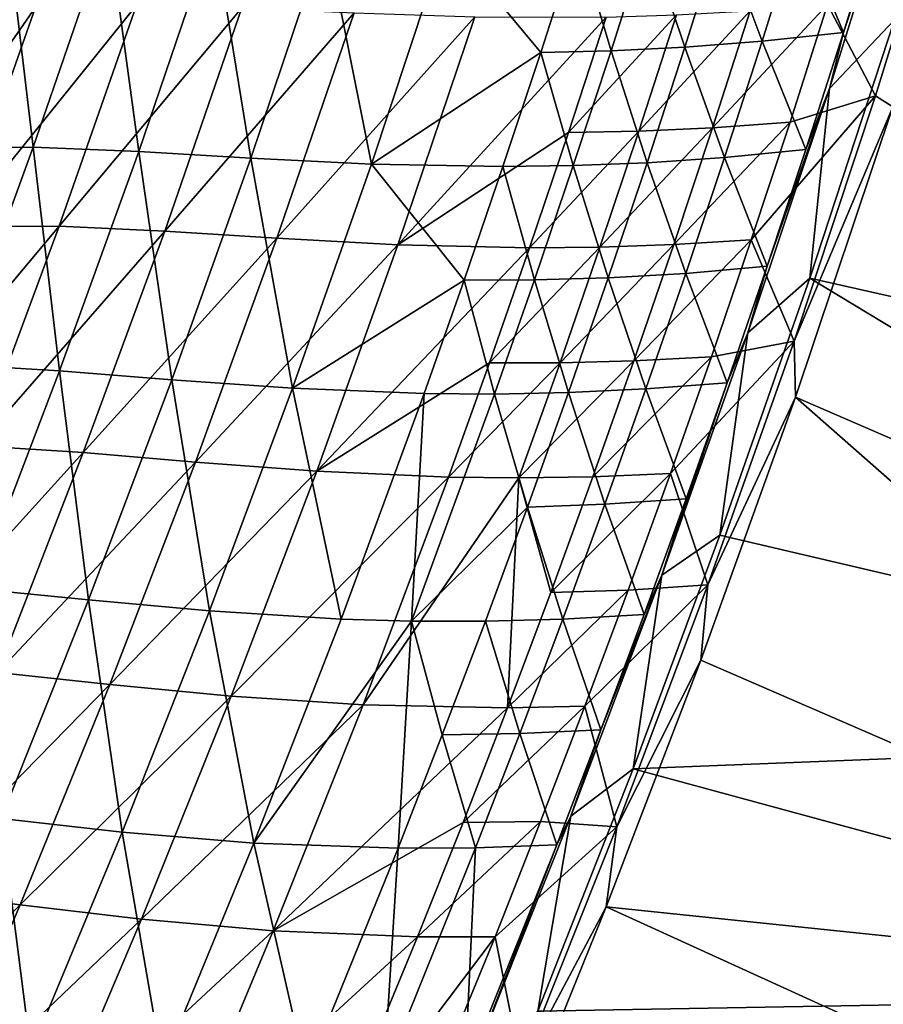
# Model space of a CAD drawing. Header units: metres. Extents: x 0 to 1400, y -1400 to 0.
# Tile 247 of 256: x 1240 to 1292, y -777 to -718. Entities that reach past the tile are written whole.
import ezdxf

# ---------------------------------------------------------------- set-up
doc = ezdxf.new("R2010")
doc.units = ezdxf.units.M

msp = doc.modelspace()

# ---------------------------------------------------------------- linework, layer by layer
at = {"layer": 'None'}
for points in [[(1295.966187, -708.119385, -32.844994), (1291.409668, -722.869568, -32.845009), (1288.555908, -717.414856, -60.693943)], [(1288.666748, -722.436462, -30.957438), (1293.245361, -707.761719, -30.957695), (1289.505005, -719.092834, -32.353523)], [(1292.544312, -718.334961, -29.543623), (1293.245361, -707.761719, -30.957695), (1288.666748, -722.436462, -30.957438)], [(1293.245361, -707.761719, -30.957695), (1291.679199, -712.088196, -32.353138), (1289.505005, -719.092834, -32.353523)], [(1295.966187, -708.119385, -32.844994), (1292.456665, -723.520264, -32.128693), (1291.409668, -722.869568, -32.845009)], [(1289.505005, -719.092834, -32.353523), (1291.679199, -712.088196, -32.353138), (1286.830811, -712.651245, -60.221142)], [(1241.158569, -725.933289, -367.858002), (1245.648071, -712.868835, -367.85379), (1239.629028, -713.013367, -423.81366)], [(1247.452393, -726.193787, -311.880219), (1245.648071, -712.868835, -367.85379), (1241.158569, -725.933289, -367.858002)], [(1247.452393, -726.193787, -311.880219), (1251.932617, -713.010193, -311.875641), (1245.648071, -712.868835, -367.85379)], [(1284.653687, -719.609314, -60.222061), (1286.830811, -712.651245, -60.221142), (1282.214111, -713.053589, -88.127312)], [(1289.505005, -719.092834, -32.353523), (1286.830811, -712.651245, -60.221142), (1284.653687, -719.609314, -60.222061)], [(1241.158569, -725.933289, -367.858002), (1239.629028, -713.013367, -423.81366), (1235.134644, -725.975891, -423.817261)], [(1254.139526, -726.587158, -255.898575), (1251.932617, -713.010193, -311.875641), (1247.452393, -726.193787, -311.880219)], [(1254.139526, -726.587158, -255.898575), (1258.607666, -713.268555, -255.894028), (1251.932617, -713.010193, -311.875641)], [(1261.343018, -726.942932, -199.931488), (1258.607666, -713.268555, -255.894028), (1254.139526, -726.587158, -255.898575)], [(1261.343018, -726.942932, -199.931488), (1265.797729, -713.474731, -199.927292), (1258.607666, -713.268555, -255.894028)], [(1271.438599, -720.285217, -143.998688), (1265.797729, -713.474731, -199.927292), (1261.343018, -726.942932, -199.931488)], [(1271.438599, -720.285217, -143.998688), (1273.625977, -713.459473, -143.996887), (1265.797729, -713.474731, -199.927292)], [(1275.633545, -720.184448, -116.055504), (1273.625977, -713.459473, -143.996887), (1271.438599, -720.285217, -143.998688)], [(1275.633545, -720.184448, -116.055504), (1277.817383, -713.315979, -116.054001), (1273.625977, -713.459473, -143.996887)], [(1280.033813, -719.966248, -88.128525), (1277.817383, -713.315979, -116.054001), (1275.633545, -720.184448, -116.055504)], [(1277.817383, -713.315979, -116.054001), (1280.033813, -719.966248, -88.128525), (1282.214111, -713.053589, -88.127312)], [(1282.214111, -713.053589, -88.127312), (1280.033813, -719.966248, -88.128525), (1284.653687, -719.609314, -60.222061)], [(1236.39624, -718.312439, -469.059692), (1241.292847, -717.568604, -424.099335), (1231.806641, -731.244873, -469.041473)], [(1241.292847, -717.568604, -424.099335), (1236.669678, -730.666748, -424.101624), (1231.806641, -731.244873, -469.041473)], [(1242.69873, -730.649902, -368.185089), (1236.669678, -730.666748, -424.101624), (1247.317261, -717.448059, -368.180725)], [(1236.669678, -730.666748, -424.101624), (1241.292847, -717.568604, -424.099335), (1247.317261, -717.448059, -368.180725)], [(1242.69873, -730.649902, -368.185089), (1247.317261, -717.448059, -368.180725), (1253.611572, -717.617126, -312.230316)], [(1288.555908, -717.414856, -60.693943), (1281.693237, -724.785339, -88.584999), (1283.936646, -717.797974, -88.583763)], [(1288.555908, -717.414856, -60.693943), (1286.315308, -724.448364, -60.694691), (1281.693237, -724.785339, -88.584999)], [(1291.409668, -722.869568, -32.845009), (1286.315308, -724.448364, -60.694691), (1288.555908, -717.414856, -60.693943)], [(1253.611572, -717.617126, -312.230316), (1249.002563, -730.939697, -312.235718), (1242.69873, -730.649902, -368.185089)], [(1249.002563, -730.939697, -312.235718), (1253.611572, -717.617126, -312.230316), (1260.299072, -717.906311, -256.268341)], [(1255.702637, -731.365601, -256.273804), (1249.002563, -730.939697, -312.235718), (1260.299072, -717.906311, -256.268341)], [(1260.299072, -717.906311, -256.268341), (1267.501587, -718.14624, -200.324707), (1255.702637, -731.365601, -256.273804)], [(1267.501587, -718.14624, -200.324707), (1262.919189, -731.756958, -200.329773), (1255.702637, -731.365601, -256.273804)], [(1275.340454, -718.166748, -144.423187), (1262.919189, -731.756958, -200.329773), (1267.501587, -718.14624, -200.324707)], [(1275.340454, -718.166748, -144.423187), (1273.090088, -725.065796, -144.425293), (1262.919189, -731.756958, -200.329773)], [(1279.536255, -718.041565, -116.494888), (1277.289551, -724.98407, -116.496582), (1273.090088, -725.065796, -144.425293)], [(1279.536255, -718.041565, -116.494888), (1273.090088, -725.065796, -144.425293), (1275.340454, -718.166748, -144.423187)], [(1283.936646, -717.797974, -88.583763), (1281.693237, -724.785339, -88.584999), (1277.289551, -724.98407, -116.496582)], [(1283.936646, -717.797974, -88.583763), (1277.289551, -724.98407, -116.496582), (1279.536255, -718.041565, -116.494888)], [(1292.544312, -718.334961, -29.543623), (1287.503052, -733.753845, -29.54335), (1337.706055, -745.063843)], [(1287.503052, -733.753845, -29.54335), (1292.544312, -718.334961, -29.543623), (1288.666748, -722.436462, -30.957438)], [(1287.261841, -726.078796, -32.353924), (1289.505005, -719.092834, -32.353523), (1284.653687, -719.609314, -60.222061)], [(1288.666748, -722.436462, -30.957438), (1289.505005, -719.092834, -32.353523), (1287.261841, -726.078796, -32.353924)], [(1280.033813, -719.966248, -88.128525), (1282.408569, -726.548157, -60.22295), (1284.653687, -719.609314, -60.222061)], [(1284.653687, -719.609314, -60.222061), (1282.408569, -726.548157, -60.22295), (1287.261841, -726.078796, -32.353924)], [(1269.185303, -727.090454, -144.00032), (1271.438599, -720.285217, -143.998688), (1261.343018, -726.942932, -199.931488)], [(1273.383301, -727.032837, -116.05687), (1271.438599, -720.285217, -143.998688), (1269.185303, -727.090454, -144.00032)], [(1273.383301, -727.032837, -116.05687), (1275.633545, -720.184448, -116.055504), (1271.438599, -720.285217, -143.998688)], [(1277.786377, -726.859192, -88.129646), (1275.633545, -720.184448, -116.055504), (1273.383301, -727.032837, -116.05687)], [(1277.786377, -726.859192, -88.129646), (1280.033813, -719.966248, -88.128525), (1275.633545, -720.184448, -116.055504)], [(1282.408569, -726.548157, -60.22295), (1280.033813, -719.966248, -88.128525), (1277.786377, -726.859192, -88.129646)], [(1283.802612, -737.013, -30.957296), (1288.666748, -722.436462, -30.957438), (1284.950684, -733.045654, -32.354336)], [(1287.503052, -733.753845, -29.54335), (1288.666748, -722.436462, -30.957438), (1283.802612, -737.013, -30.957296)], [(1286.315308, -724.448364, -60.694691), (1291.409668, -722.869568, -32.845009), (1284.005127, -731.460571, -60.695396)], [(1291.409668, -722.869568, -32.845009), (1286.556641, -737.518799, -32.84502), (1284.005127, -731.460571, -60.695396)], [(1284.950684, -733.045654, -32.354336), (1288.666748, -722.436462, -30.957438), (1287.261841, -726.078796, -32.353924)], [(1292.456665, -723.520264, -32.128693), (1286.556641, -737.518799, -32.84502), (1291.409668, -722.869568, -32.845009)], [(1292.456665, -723.520264, -32.128693), (1286.645508, -740.848389, -32.128372), (1286.556641, -737.518799, -32.84502)], [(1292.456665, -723.520264, -32.128693), (1333.094238, -760.992554, -3), (1286.645508, -740.848389, -32.128372)], [(1286.315308, -724.448364, -60.694691), (1279.380737, -731.750916, -88.586143), (1281.693237, -724.785339, -88.584999)], [(1279.380737, -731.750916, -88.586143), (1286.315308, -724.448364, -60.694691), (1284.005127, -731.460571, -60.695396)], [(1273.090088, -725.065796, -144.425293), (1270.772095, -731.942444, -144.427231), (1262.919189, -731.756958, -200.329773)], [(1277.289551, -724.98407, -116.496582), (1274.974487, -731.90448, -116.498138), (1270.772095, -731.942444, -144.427231)], [(1277.289551, -724.98407, -116.496582), (1270.772095, -731.942444, -144.427231), (1273.090088, -725.065796, -144.425293)], [(1281.693237, -724.785339, -88.584999), (1274.974487, -731.90448, -116.498138), (1277.289551, -724.98407, -116.496582)], [(1281.693237, -724.785339, -88.584999), (1279.380737, -731.750916, -88.586143), (1274.974487, -731.90448, -116.498138)], [(1236.421265, -738.906311, -367.861511), (1241.158569, -725.933289, -367.858002), (1235.134644, -725.975891, -423.817261)], [(1242.721191, -739.287903, -311.883911), (1241.158569, -725.933289, -367.858002), (1236.421265, -738.906311, -367.861511)], [(1242.721191, -739.287903, -311.883911), (1247.452393, -726.193787, -311.880219), (1241.158569, -725.933289, -367.858002)], [(1249.41748, -739.818054, -255.902222), (1247.452393, -726.193787, -311.880219), (1242.721191, -739.287903, -311.883911)], [(1249.41748, -739.818054, -255.902222), (1254.139526, -726.587158, -255.898575), (1247.452393, -726.193787, -311.880219)], [(1282.408569, -726.548157, -60.22295), (1284.950684, -733.045654, -32.354336), (1287.261841, -726.078796, -32.353924)], [(1256.631592, -740.325317, -199.93483), (1254.139526, -726.587158, -255.898575), (1249.41748, -739.818054, -255.902222)], [(1256.631592, -740.325317, -199.93483), (1261.343018, -726.942932, -199.931488), (1254.139526, -726.587158, -255.898575)], [(1256.631592, -740.325317, -199.93483), (1266.866821, -733.874878, -144.001801), (1261.343018, -726.942932, -199.931488)], [(1266.866821, -733.874878, -144.001801), (1269.185303, -727.090454, -144.00032), (1261.343018, -726.942932, -199.931488)], [(1275.472412, -733.732056, -88.130669), (1277.786377, -726.859192, -88.129646), (1273.383301, -727.032837, -116.05687)], [(1280.096313, -733.467346, -60.223808), (1277.786377, -726.859192, -88.129646), (1275.472412, -733.732056, -88.130669)], [(1280.096313, -733.467346, -60.223808), (1282.408569, -726.548157, -60.22295), (1277.786377, -726.859192, -88.129646)], [(1284.950684, -733.045654, -32.354336), (1282.408569, -726.548157, -60.22295), (1280.096313, -733.467346, -60.223808)], [(1266.866821, -733.874878, -144.001801), (1271.067261, -733.860718, -116.058105), (1269.185303, -727.090454, -144.00032)], [(1271.067261, -733.860718, -116.058105), (1273.383301, -727.032837, -116.05687), (1269.185303, -727.090454, -144.00032)], [(1275.472412, -733.732056, -88.130669), (1273.383301, -727.032837, -116.05687), (1271.067261, -733.860718, -116.058105)], [(1237.827393, -743.753479, -368.188751), (1231.797241, -743.664307, -424.103363), (1242.69873, -730.649902, -368.185089)], [(1231.797241, -743.664307, -424.103363), (1236.669678, -730.666748, -424.101624), (1242.69873, -730.649902, -368.185089)], [(1249.002563, -730.939697, -312.235718), (1237.827393, -743.753479, -368.188751), (1242.69873, -730.649902, -368.185089)], [(1244.137329, -744.165833, -312.240234), (1237.827393, -743.753479, -368.188751), (1249.002563, -730.939697, -312.235718)], [(1244.137329, -744.165833, -312.240234), (1249.002563, -730.939697, -312.235718), (1255.702637, -731.365601, -256.273804)], [(1250.84668, -744.730042, -256.278381), (1244.137329, -744.165833, -312.240234), (1255.702637, -731.365601, -256.273804)], [(1255.702637, -731.365601, -256.273804), (1262.919189, -731.756958, -200.329773), (1250.84668, -744.730042, -256.278381)], [(1277.000122, -738.69458, -88.587189), (1279.380737, -731.750916, -88.586143), (1284.005127, -731.460571, -60.695396)], [(1284.005127, -731.460571, -60.695396), (1281.625732, -738.451294, -60.696064), (1277.000122, -738.69458, -88.587189)], [(1284.005127, -731.460571, -60.695396), (1286.556641, -737.518799, -32.84502), (1281.625732, -738.451294, -60.696064)], [(1262.919189, -731.756958, -200.329773), (1258.07373, -745.274536, -200.334), (1250.84668, -744.730042, -256.278381)], [(1270.772095, -731.942444, -144.427231), (1258.07373, -745.274536, -200.334), (1262.919189, -731.756958, -200.329773)], [(1270.772095, -731.942444, -144.427231), (1268.387329, -738.796326, -144.429001), (1258.07373, -745.274536, -200.334)], [(1274.974487, -731.90448, -116.498138), (1268.387329, -738.796326, -144.429001), (1270.772095, -731.942444, -144.427231)], [(1274.974487, -731.90448, -116.498138), (1272.592041, -738.802429, -116.499557), (1268.387329, -738.796326, -144.429001)], [(1279.380737, -731.750916, -88.586143), (1272.592041, -738.802429, -116.499557), (1274.974487, -731.90448, -116.498138)], [(1272.592041, -738.802429, -116.499557), (1279.380737, -731.750916, -88.586143), (1277.000122, -738.69458, -88.587189)], [(1277.717285, -740.366577, -60.224632), (1280.096313, -733.467346, -60.223808), (1275.472412, -733.732056, -88.130669)], [(1282.571899, -739.993042, -32.354755), (1280.096313, -733.467346, -60.223808), (1277.717285, -740.366577, -60.224632)], [(1282.571899, -739.993042, -32.354755), (1284.950684, -733.045654, -32.354336), (1280.096313, -733.467346, -60.223808)], [(1282.571899, -739.993042, -32.354755), (1283.802612, -737.013, -30.957296), (1284.950684, -733.045654, -32.354336)], [(1264.483765, -740.638, -144.003082), (1266.866821, -733.874878, -144.001801), (1256.631592, -740.325317, -199.93483)], [(1264.483765, -740.638, -144.003082), (1268.686035, -740.667725, -116.059196), (1266.866821, -733.874878, -144.001801)], [(1268.686035, -740.667725, -116.059196), (1271.067261, -733.860718, -116.058105), (1266.866821, -733.874878, -144.001801)], [(1268.686035, -740.667725, -116.059196), (1273.092529, -740.584412, -88.131607), (1271.067261, -733.860718, -116.058105)], [(1273.092529, -740.584412, -88.131607), (1275.472412, -733.732056, -88.130669), (1271.067261, -733.860718, -116.058105)], [(1277.717285, -740.366577, -60.224632), (1275.472412, -733.732056, -88.130669), (1273.092529, -740.584412, -88.131607)], [(1287.503052, -733.753845, -29.54335), (1282.137817, -749.090149, -29.543043), (1332.321289, -760.857239)], [(1282.137817, -749.090149, -29.543043), (1287.503052, -733.753845, -29.54335), (1283.802612, -737.013, -30.957296)], [(1287.503052, -733.753845, -29.54335), (1332.321289, -760.857239), (1337.706055, -745.063843)], [(1278.657349, -751.488586, -30.957264), (1283.802612, -737.013, -30.957296), (1282.571899, -739.993042, -32.354755)], [(1282.137817, -749.090149, -29.543043), (1283.802612, -737.013, -30.957296), (1278.657349, -751.488586, -30.957264)], [(1286.556641, -737.518799, -32.84502), (1279.177979, -745.420288, -60.69669), (1281.625732, -738.451294, -60.696064)], [(1286.556641, -737.518799, -32.84502), (1281.413574, -752.065002, -32.844986), (1279.177979, -745.420288, -60.69669)], [(1286.645508, -740.848389, -32.128372), (1281.413574, -752.065002, -32.844986), (1286.556641, -737.518799, -32.84502)], [(1270.142578, -745.677795, -116.500832), (1272.592041, -738.802429, -116.499557), (1277.000122, -738.69458, -88.587189)], [(1274.55188, -745.615967, -88.588135), (1270.142578, -745.677795, -116.500832), (1277.000122, -738.69458, -88.587189)], [(1281.625732, -738.451294, -60.696064), (1279.177979, -745.420288, -60.69669), (1274.55188, -745.615967, -88.588135)], [(1281.625732, -738.451294, -60.696064), (1274.55188, -745.615967, -88.588135), (1277.000122, -738.69458, -88.587189)], [(1237.745239, -752.288879, -311.886688), (1242.721191, -739.287903, -311.883911), (1236.421265, -738.906311, -367.861511)], [(1244.447632, -752.957825, -255.904892), (1242.721191, -739.287903, -311.883911), (1237.745239, -752.288879, -311.886688)], [(1244.447632, -752.957825, -255.904892), (1249.41748, -739.818054, -255.902222), (1242.721191, -739.287903, -311.883911)], [(1268.387329, -738.796326, -144.429001), (1265.936279, -745.627197, -144.430603), (1258.07373, -745.274536, -200.334)], [(1272.592041, -738.802429, -116.499557), (1265.936279, -745.627197, -144.430603), (1268.387329, -738.796326, -144.429001)], [(1265.936279, -745.627197, -144.430603), (1272.592041, -738.802429, -116.499557), (1270.142578, -745.677795, -116.500832)], [(1251.668701, -753.618591, -199.937271), (1249.41748, -739.818054, -255.902222), (1244.447632, -752.957825, -255.904892)], [(1251.668701, -753.618591, -199.937271), (1256.631592, -740.325317, -199.93483), (1249.41748, -739.818054, -255.902222)], [(1259.526611, -754.098877, -144.005142), (1256.631592, -740.325317, -199.93483), (1251.668701, -753.618591, -199.937271)], [(1259.526611, -754.098877, -144.005142), (1264.483765, -740.638, -144.003082), (1256.631592, -740.325317, -199.93483)], [(1275.272217, -747.245422, -60.225418), (1277.717285, -740.366577, -60.224632), (1273.092529, -740.584412, -88.131607)], [(1280.126099, -746.920654, -32.35519), (1277.717285, -740.366577, -60.224632), (1275.272217, -747.245422, -60.225418)], [(1280.126099, -746.920654, -32.35519), (1282.571899, -739.993042, -32.354755), (1277.717285, -740.366577, -60.224632)], [(1280.126099, -746.920654, -32.35519), (1278.657349, -751.488586, -30.957264), (1282.571899, -739.993042, -32.354755)], [(1263.730713, -754.217468, -116.060936), (1264.483765, -740.638, -144.003082), (1259.526611, -754.098877, -144.005142)], [(1268.686035, -740.667725, -116.059196), (1264.483765, -740.638, -144.003082), (1263.730713, -754.217468, -116.060936)], [(1263.730713, -754.217468, -116.060936), (1270.647461, -747.415894, -88.132439), (1268.686035, -740.667725, -116.059196)], [(1270.647461, -747.415894, -88.132439), (1273.092529, -740.584412, -88.131607), (1268.686035, -740.667725, -116.059196)], [(1273.092529, -740.584412, -88.131607), (1270.647461, -747.415894, -88.132439), (1275.272217, -747.245422, -60.225418)], [(1286.645508, -740.848389, -32.128372), (1327.38855, -776.693176, -3), (1280.990845, -756.555847, -32.128044)], [(1286.645508, -740.848389, -32.128372), (1280.990845, -756.555847, -32.128044), (1281.413574, -752.065002, -32.844986)], [(1333.094238, -760.992554, -3), (1327.38855, -776.693176, -3), (1286.645508, -740.848389, -32.128372)], [(1237.827393, -743.753479, -368.188751), (1244.137329, -744.165833, -312.240234), (1232.709839, -756.755981, -368.19162)], [(1244.137329, -744.165833, -312.240234), (1239.022339, -757.292908, -312.243866), (1232.709839, -756.755981, -368.19162)], [(1239.022339, -757.292908, -312.243866), (1244.137329, -744.165833, -312.240234), (1250.84668, -744.730042, -256.278381)], [(1245.737305, -757.997131, -256.282013), (1239.022339, -757.292908, -312.243866), (1250.84668, -744.730042, -256.278381)], [(1250.84668, -744.730042, -256.278381), (1258.07373, -745.274536, -200.334), (1245.737305, -757.997131, -256.282013)], [(1258.07373, -745.274536, -200.334), (1252.970703, -758.696655, -200.337357), (1245.737305, -757.997131, -256.282013)], [(1258.07373, -745.274536, -200.334), (1265.936279, -745.627197, -144.430603), (1252.970703, -758.696655, -200.337357)], [(1265.936279, -745.627197, -144.430603), (1260.838257, -759.218811, -144.433273), (1252.970703, -758.696655, -200.337357)], [(1260.838257, -759.218811, -144.433273), (1265.936279, -745.627197, -144.430603), (1270.142578, -745.677795, -116.500832)], [(1270.142578, -745.677795, -116.500832), (1269.454956, -759.390869, -88.589722), (1260.838257, -759.218811, -144.433273)], [(1272.036499, -752.514832, -88.588982), (1269.454956, -759.390869, -88.589722), (1270.142578, -745.677795, -116.500832)], [(1274.55188, -745.615967, -88.588135), (1272.036499, -752.514832, -88.588982), (1270.142578, -745.677795, -116.500832)], [(1279.177979, -745.420288, -60.69669), (1272.036499, -752.514832, -88.588982), (1274.55188, -745.615967, -88.588135)], [(1279.177979, -745.420288, -60.69669), (1276.662231, -752.367188, -60.697269), (1272.036499, -752.514832, -88.588982)], [(1281.413574, -752.065002, -32.844986), (1276.662231, -752.367188, -60.697269), (1279.177979, -745.420288, -60.69669)], [(1277.613892, -753.828186, -32.355637), (1280.126099, -746.920654, -32.35519), (1275.272217, -747.245422, -60.225418)], [(1278.657349, -751.488586, -30.957264), (1280.126099, -746.920654, -32.35519), (1277.613892, -753.828186, -32.355637)], [(1263.730713, -754.217468, -116.060936), (1268.137695, -754.226196, -88.133179), (1270.647461, -747.415894, -88.132439)], [(1268.137695, -754.226196, -88.133179), (1272.761719, -754.103577, -60.22617), (1270.647461, -747.415894, -88.132439)], [(1270.647461, -747.415894, -88.132439), (1272.761719, -754.103577, -60.22617), (1275.272217, -747.245422, -60.225418)], [(1272.761719, -754.103577, -60.22617), (1277.613892, -753.828186, -32.355637), (1275.272217, -747.245422, -60.225418)], [(1282.137817, -749.090149, -29.543043), (1276.948486, -763.044983, -29.542738), (1332.321289, -760.857239)], [(1276.948486, -763.044983, -29.542738), (1282.137817, -749.090149, -29.543043), (1278.657349, -751.488586, -30.957264)], [(1273.235352, -765.860413, -30.957327), (1278.657349, -751.488586, -30.957264), (1275.035767, -760.715271, -32.356091)], [(1276.948486, -763.044983, -29.542738), (1278.657349, -751.488586, -30.957264), (1273.235352, -765.860413, -30.957327)], [(1275.035767, -760.715271, -32.356091), (1278.657349, -751.488586, -30.957264), (1277.613892, -753.828186, -32.355637)], [(1276.662231, -752.367188, -60.697269), (1281.413574, -752.065002, -32.844986), (1274.079346, -759.291809, -60.697807)], [(1281.413574, -752.065002, -32.844986), (1275.986206, -766.505188, -32.844967), (1274.079346, -759.291809, -60.697807)], [(1280.990845, -756.555847, -32.128044), (1275.986206, -766.505188, -32.844967), (1281.413574, -752.065002, -32.844986)], [(1239.235352, -766.003479, -255.906555), (1244.447632, -752.957825, -255.904892), (1237.745239, -752.288879, -311.886688)], [(1276.662231, -752.367188, -60.697269), (1269.454956, -759.390869, -88.589722), (1272.036499, -752.514832, -88.588982)], [(1274.079346, -759.291809, -60.697807), (1269.454956, -759.390869, -88.589722), (1276.662231, -752.367188, -60.697269)], [(1246.459473, -766.819946, -199.938797), (1244.447632, -752.957825, -255.904892), (1239.235352, -766.003479, -255.906555)], [(1246.459473, -766.819946, -199.938797), (1251.668701, -753.618591, -199.937271), (1244.447632, -752.957825, -255.904892)], [(1254.318481, -767.470337, -144.006454), (1251.668701, -753.618591, -199.937271), (1246.459473, -766.819946, -199.938797)], [(1254.318481, -767.470337, -144.006454), (1259.526611, -754.098877, -144.005142), (1251.668701, -753.618591, -199.937271)], [(1277.613892, -753.828186, -32.355637), (1272.761719, -754.103577, -60.22617), (1275.035767, -760.715271, -32.356091)], [(1254.318481, -767.470337, -144.006454), (1263.730713, -754.217468, -116.060936), (1259.526611, -754.098877, -144.005142)], [(1262.92627, -767.78186, -88.134338), (1263.730713, -754.217468, -116.060936), (1254.318481, -767.470337, -144.006454)], [(1262.92627, -767.78186, -88.134338), (1265.563843, -761.014954, -88.133812), (1263.730713, -754.217468, -116.060936)], [(1265.563843, -761.014954, -88.133812), (1268.137695, -754.226196, -88.133179), (1263.730713, -754.217468, -116.060936)], [(1270.186157, -760.940674, -60.226879), (1268.137695, -754.226196, -88.133179), (1265.563843, -761.014954, -88.133812)], [(1270.186157, -760.940674, -60.226879), (1272.761719, -754.103577, -60.22617), (1268.137695, -754.226196, -88.133179)], [(1275.035767, -760.715271, -32.356091), (1272.761719, -754.103577, -60.22617), (1270.186157, -760.940674, -60.226879)], [(1327.38855, -776.693176, -3), (1275.349487, -771.286072, -32.127712), (1280.990845, -756.555847, -32.128044)], [(1280.990845, -756.555847, -32.128044), (1275.349487, -771.286072, -32.127712), (1275.986206, -766.505188, -32.844967)], [(1233.664185, -770.318237, -312.246552), (1239.022339, -757.292908, -312.243866), (1245.737305, -757.997131, -256.282013)], [(1240.380859, -771.164429, -256.284637), (1233.664185, -770.318237, -312.246552), (1245.737305, -757.997131, -256.282013)], [(1245.737305, -757.997131, -256.282013), (1252.970703, -758.696655, -200.337357), (1240.380859, -771.164429, -256.284637)], [(1252.970703, -758.696655, -200.337357), (1247.616211, -772.020935, -200.339798), (1240.380859, -771.164429, -256.284637)], [(1252.970703, -758.696655, -200.337357), (1260.838257, -759.218811, -144.433273), (1247.616211, -772.020935, -200.339798)], [(1260.838257, -759.218811, -144.433273), (1255.483521, -772.714966, -144.435211), (1247.616211, -772.020935, -200.339798)], [(1269.454956, -759.390869, -88.589722), (1255.483521, -772.714966, -144.435211), (1260.838257, -759.218811, -144.433273)], [(1274.079346, -759.291809, -60.697807), (1271.429932, -766.193909, -60.698292), (1266.807617, -766.243896, -88.590363)], [(1274.079346, -759.291809, -60.697807), (1266.807617, -766.243896, -88.590363), (1269.454956, -759.390869, -88.589722)], [(1274.079346, -759.291809, -60.697807), (1275.986206, -766.505188, -32.844967), (1271.429932, -766.193909, -60.698292)], [(1266.807617, -766.243896, -88.590363), (1255.483521, -772.714966, -144.435211), (1269.454956, -759.390869, -88.589722)], [(1267.546021, -767.75647, -60.227547), (1265.563843, -761.014954, -88.133812), (1262.92627, -767.78186, -88.134338)], [(1267.546021, -767.75647, -60.227547), (1270.186157, -760.940674, -60.226879), (1265.563843, -761.014954, -88.133812)], [(1272.39209, -767.581543, -32.356552), (1270.186157, -760.940674, -60.226879), (1267.546021, -767.75647, -60.227547)], [(1272.39209, -767.581543, -32.356552), (1275.035767, -760.715271, -32.356091), (1270.186157, -760.940674, -60.226879)], [(1272.39209, -767.581543, -32.356552), (1273.235352, -765.860413, -30.957327), (1275.035767, -760.715271, -32.356091)], [(1332.321289, -760.857239), (1276.948486, -763.044983, -29.542738), (1326.619751, -776.539124)], [(1276.948486, -763.044983, -29.542738), (1271.26123, -777.498657, -29.5424), (1326.619751, -776.539124)], [(1271.26123, -777.498657, -29.5424), (1276.948486, -763.044983, -29.542738), (1273.235352, -765.860413, -30.957327)], [(1241.008789, -779.926514, -199.939331), (1239.235352, -766.003479, -255.906555), (1233.785645, -778.952148, -255.907166)], [(1241.008789, -779.926514, -199.939331), (1246.459473, -766.819946, -199.938797), (1239.235352, -766.003479, -255.906555)], [(1266.807617, -766.243896, -88.590363), (1264.095093, -773.073608, -88.590881), (1255.483521, -772.714966, -144.435211)], [(1271.429932, -766.193909, -60.698292), (1268.714478, -773.073181, -60.69873), (1264.095093, -773.073608, -88.590881)], [(1271.429932, -766.193909, -60.698292), (1264.095093, -773.073608, -88.590881), (1266.807617, -766.243896, -88.590363)], [(1267.541016, -780.125427, -30.957476), (1273.235352, -765.860413, -30.957327), (1272.39209, -767.581543, -32.356552)], [(1271.26123, -777.498657, -29.5424), (1273.235352, -765.860413, -30.957327), (1267.541016, -780.125427, -30.957476)], [(1275.986206, -766.505188, -32.844967), (1268.714478, -773.073181, -60.69873), (1271.429932, -766.193909, -60.698292)], [(1248.864136, -780.749756, -144.007004), (1246.459473, -766.819946, -199.938797), (1241.008789, -779.926514, -199.939331)], [(1248.864136, -780.749756, -144.007004), (1254.318481, -767.470337, -144.006454), (1246.459473, -766.819946, -199.938797)], [(1275.986206, -766.505188, -32.844967), (1270.280396, -780.836548, -32.845013), (1268.714478, -773.073181, -60.69873)], [(1275.349487, -771.286072, -32.127712), (1270.280396, -780.836548, -32.845013), (1275.986206, -766.505188, -32.844967)], [(1257.462524, -781.24884, -88.135071), (1254.318481, -767.470337, -144.006454), (1248.864136, -780.749756, -144.007004)], [(1257.462524, -781.24884, -88.135071), (1262.92627, -767.78186, -88.134338), (1254.318481, -767.470337, -144.006454)], [(1262.074463, -781.322754, -60.228748), (1262.92627, -767.78186, -88.134338), (1257.462524, -781.24884, -88.135071)], [(1266.910522, -781.250732, -32.357498), (1267.546021, -767.75647, -60.227547), (1262.074463, -781.322754, -60.228748)], [(1262.074463, -781.322754, -60.228748), (1267.546021, -767.75647, -60.227547), (1262.92627, -767.78186, -88.134338)], [(1266.910522, -781.250732, -32.357498), (1267.541016, -780.125427, -30.957476), (1272.39209, -767.581543, -32.356552)], [(1266.910522, -781.250732, -32.357498), (1272.39209, -767.581543, -32.356552), (1267.546021, -767.75647, -60.227547)], [(1228.069458, -783.239258, -312.24823), (1233.664185, -770.318237, -312.246552), (1240.380859, -771.164429, -256.284637)], [(1234.783325, -784.229309, -256.286224), (1228.069458, -783.239258, -312.24823), (1240.380859, -771.164429, -256.284637)], [(1240.380859, -771.164429, -256.284637), (1247.616211, -772.020935, -200.339798), (1234.783325, -784.229309, -256.286224)], [(1321.372314, -792.277405, -3), (1269.250122, -786.319458, -32.12735), (1275.349487, -771.286072, -32.127712)], [(1275.349487, -771.286072, -32.127712), (1269.250122, -786.319458, -32.12735), (1270.280396, -780.836548, -32.845013)], [(1327.38855, -776.693176, -3), (1321.372314, -792.277405, -3), (1275.349487, -771.286072, -32.127712)], [(1247.616211, -772.020935, -200.339798), (1242.015991, -785.244934, -200.341263), (1234.783325, -784.229309, -256.286224)], [(1247.616211, -772.020935, -200.339798), (1255.483521, -772.714966, -144.435211), (1242.015991, -785.244934, -200.341263)], [(1255.483521, -772.714966, -144.435211), (1249.877563, -786.113403, -144.436371), (1242.015991, -785.244934, -200.341263)], [(1264.095093, -773.073608, -88.590881), (1249.877563, -786.113403, -144.436371), (1255.483521, -772.714966, -144.435211)], [(1264.095093, -773.073608, -88.590881), (1258.477661, -786.661987, -88.591599), (1249.877563, -786.113403, -144.436371)], [(1268.714478, -773.073181, -60.69873), (1258.477661, -786.661987, -88.591599), (1264.095093, -773.073608, -88.590881)], [(1268.714478, -773.073181, -60.69873), (1263.088013, -786.762268, -60.699455), (1258.477661, -786.661987, -88.591599)], [(1270.280396, -780.836548, -32.845013), (1263.088013, -786.762268, -60.699455), (1268.714478, -773.073181, -60.69873)], [(1326.619751, -776.539124), (1271.26123, -777.498657, -29.5424), (1320.608032, -792.104736)]]:
    msp.add_3dface(points, dxfattribs=at)

doc.saveas('drawing.dxf')
